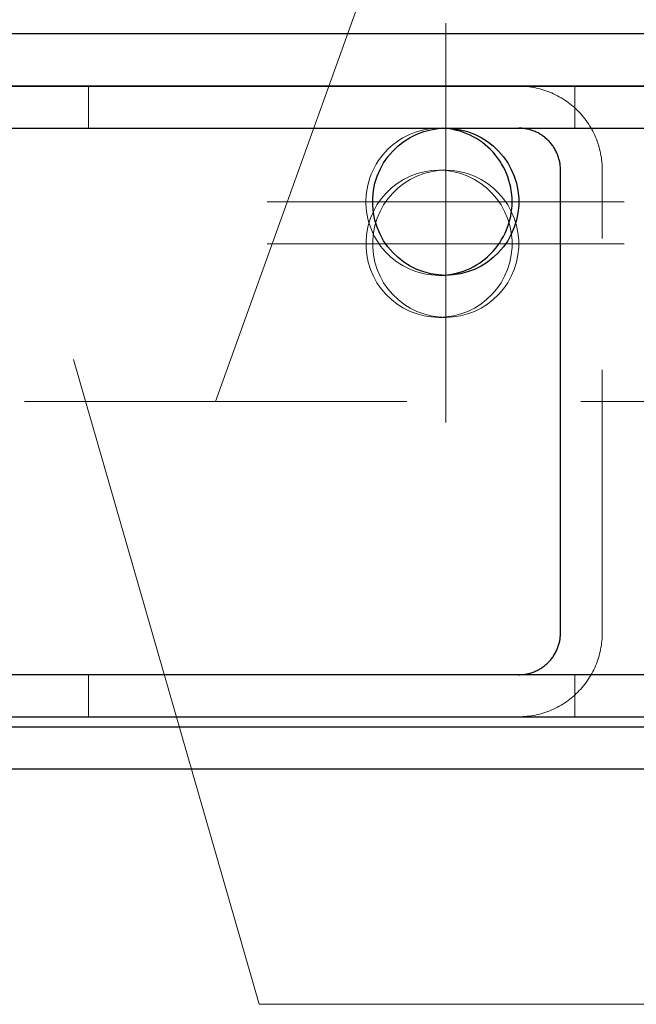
# Model space of a CAD drawing. Header units: millimetres. Extents: x -870 to -358, y 12812 to 13184.
# Tile 23 of 32: x -599.43 to -593.56, y 12896.78 to 12906.15. Entities that reach past the tile are written whole.
import ezdxf

# ---------------------------------------------------------------- set-up
doc = ezdxf.new("R2010")
doc.units = ezdxf.units.MM
doc.header["$LTSCALE"] = 10
doc.linetypes.add('HIDDEN', pattern=[0.375, 0.25, -0.125])
doc.linetypes.add('MITTE', pattern=[2, 1.25, -0.25, 0.25, -0.25])
for name, color, linetype, lineweight in [('PS_Hidden', 2, 'HIDDEN', 9), ('PS_Mid', 5, 'MITTE', 15), ('PS_Plate', 35, 'Continuous', 30), ('PS_Pos', 1, 'Continuous', 15), ('PS_Shape', 161, 'Continuous', 30), ('PS_SOLID', 7, 'Continuous', 30)]:
    doc.layers.add(name, color=color, linetype=linetype, lineweight=lineweight)

# ---------------------------------------------------------------- blocks, each defined once
blk = doc.blocks.new('*X209')
at = {"layer": 'PS_Hidden', "color": 2, "linetype": 'HIDDEN'}
for p, q in [((-598.776, 12905.1153), (-598.776, 12905.5153)), ((-594.6567, 12905.515), (-594.6769, 12905.5153)), ((-594.6769, 12905.5153), (-594.6769, 12905.5153)), ((-594.6366, 12905.5143), (-594.6567, 12905.515)), ((-594.6165, 12905.513), (-594.6366, 12905.5143)), ((-594.5964, 12905.5112), (-594.6165, 12905.513)), ((-594.5764, 12905.5089), (-594.5964, 12905.5112)), ((-594.5564, 12905.5061), (-594.5764, 12905.5089)), ((-594.142, 12905.1153), (-594.142, 12905.5153)), ((-594.5365, 12905.5027), (-594.5564, 12905.5061)), ((-594.5167, 12905.4989), (-594.5365, 12905.5027)), ((-594.4971, 12905.4946), (-594.5167, 12905.4989)), ((-594.4775, 12905.4897), (-594.4971, 12905.4946)), ((-594.458, 12905.4844), (-594.4775, 12905.4897)), ((-594.4387, 12905.4786), (-594.458, 12905.4844)), ((-594.4196, 12905.4723), (-594.4387, 12905.4786)), ((-594.4006, 12905.4655), (-594.4196, 12905.4723)), ((-594.3818, 12905.4582), (-594.4006, 12905.4655)), ((-594.3632, 12905.4504), (-594.3818, 12905.4582)), ((-594.3448, 12905.4422), (-594.3632, 12905.4504)), ((-594.3265, 12905.4335), (-594.3448, 12905.4422)), ((-594.3086, 12905.4244), (-594.3265, 12905.4335)), ((-594.2908, 12905.4148), (-594.3086, 12905.4244)), ((-594.2733, 12905.4047), (-594.2908, 12905.4148)), ((-594.2561, 12905.3942), (-594.2733, 12905.4047)), ((-594.2391, 12905.3833), (-594.2561, 12905.3942)), ((-594.2224, 12905.3719), (-594.2391, 12905.3833)), ((-594.206, 12905.3601), (-594.2224, 12905.3719)), ((-594.19, 12905.3479), (-594.206, 12905.3601)), ((-594.1742, 12905.3353), (-594.19, 12905.3479)), ((-594.1587, 12905.3223), (-594.1742, 12905.3353)), ((-594.1436, 12905.3089), (-594.1587, 12905.3223)), ((-594.1288, 12905.2951), (-594.1436, 12905.3089)), ((-594.1144, 12905.281), (-594.1288, 12905.2951)), ((-594.1003, 12905.2665), (-594.1144, 12905.281)), ((-594.0866, 12905.2516), (-594.1003, 12905.2665)), ((-594.0733, 12905.2364), (-594.0866, 12905.2516)), ((-594.0604, 12905.2208), (-594.0733, 12905.2364)), ((-594.0478, 12905.205), (-594.0604, 12905.2208)), ((-594.0357, 12905.1888), (-594.0478, 12905.205)), ((-594.024, 12905.1723), (-594.0357, 12905.1888)), ((-594.0127, 12905.1555), (-594.024, 12905.1723)), ((-594.0018, 12905.1384), (-594.0127, 12905.1555)), ((-593.9913, 12905.1211), (-594.0018, 12905.1384)), ((-593.9813, 12905.1035), (-593.9913, 12905.1211)), ((-593.9718, 12905.0857), (-593.9813, 12905.1035)), ((-593.9627, 12905.0676), (-593.9718, 12905.0857)), ((-593.954, 12905.0493), (-593.9627, 12905.0676)), ((-593.9459, 12905.0308), (-593.954, 12905.0493)), ((-593.9381, 12905.012), (-593.9459, 12905.0308)), ((-593.9309, 12904.9931), (-593.9381, 12905.012)), ((-593.9241, 12904.974), (-593.9309, 12904.9931)), ((-593.9179, 12904.9548), (-593.9241, 12904.974)), ((-593.9121, 12904.9354), (-593.9179, 12904.9548)), ((-593.9068, 12904.9158), (-593.9121, 12904.9354)), ((-593.902, 12904.8961), (-593.9068, 12904.9158)), ((-593.8977, 12904.8763), (-593.902, 12904.8961)), ((-593.8939, 12904.8564), (-593.8977, 12904.8763)), ((-593.8906, 12904.8364), (-593.8939, 12904.8564)), ((-593.8878, 12904.8163), (-593.8906, 12904.8364)), ((-593.8855, 12904.7962), (-593.8878, 12904.8163)), ((-593.8837, 12904.776), (-593.8855, 12904.7962)), ((-593.8824, 12904.7558), (-593.8837, 12904.776)), ((-593.8816, 12904.7355), (-593.8824, 12904.7558)), ((-593.8814, 12904.7153), (-593.8816, 12904.7355)), ((-593.8814, 12900.3153), (-593.8814, 12904.7153)), ((-593.8837, 12900.2545), (-593.8824, 12900.2748)), ((-593.8824, 12900.2748), (-593.8816, 12900.295)), ((-593.8816, 12900.295), (-593.8814, 12900.3153)), ((-593.8814, 12900.3153), (-593.8814, 12900.3153)), ((-593.8977, 12900.1542), (-593.8939, 12900.1741)), ((-593.8939, 12900.1741), (-593.8906, 12900.1941)), ((-593.8906, 12900.1941), (-593.8878, 12900.2142)), ((-593.8878, 12900.2142), (-593.8855, 12900.2343)), ((-593.8855, 12900.2343), (-593.8837, 12900.2545)), ((-593.9241, 12900.0565), (-593.9179, 12900.0758)), ((-593.9179, 12900.0758), (-593.9121, 12900.0952)), ((-593.9121, 12900.0952), (-593.9068, 12900.1148)), ((-593.9068, 12900.1148), (-593.902, 12900.1344)), ((-593.902, 12900.1344), (-593.8977, 12900.1542)), ((-593.9627, 12899.963), (-593.954, 12899.9813)), ((-593.954, 12899.9813), (-593.9459, 12899.9998)), ((-593.9459, 12899.9998), (-593.9381, 12900.0185)), ((-593.9381, 12900.0185), (-593.9309, 12900.0374)), ((-593.9309, 12900.0374), (-593.9241, 12900.0565)), ((-598.776, 12899.5153), (-598.776, 12899.9153)), ((-594.142, 12899.5153), (-594.142, 12899.9153)), ((-594.0127, 12899.875), (-594.0018, 12899.8921)), ((-594.0018, 12899.8921), (-593.9913, 12899.9094)), ((-593.9913, 12899.9094), (-593.9813, 12899.927)), ((-593.9813, 12899.927), (-593.9718, 12899.9449)), ((-593.9718, 12899.9449), (-593.9627, 12899.963)), ((-594.0866, 12899.779), (-594.0733, 12899.7942)), ((-594.0733, 12899.7942), (-594.0604, 12899.8097)), ((-594.0604, 12899.8097), (-594.0478, 12899.8256)), ((-594.0478, 12899.8256), (-594.0357, 12899.8418)), ((-594.0357, 12899.8418), (-594.024, 12899.8583)), ((-594.024, 12899.8583), (-594.0127, 12899.875)), ((-594.1742, 12899.6953), (-594.1587, 12899.7083)), ((-594.1587, 12899.7083), (-594.1436, 12899.7217)), ((-594.1436, 12899.7217), (-594.1288, 12899.7354)), ((-594.1288, 12899.7354), (-594.1144, 12899.7496)), ((-594.1144, 12899.7496), (-594.1003, 12899.7641)), ((-594.1003, 12899.7641), (-594.0866, 12899.779)), ((-594.3265, 12899.597), (-594.3086, 12899.6062)), ((-594.3086, 12899.6062), (-594.2908, 12899.6158)), ((-594.2908, 12899.6158), (-594.2733, 12899.6259)), ((-594.2733, 12899.6259), (-594.2561, 12899.6364)), ((-594.2561, 12899.6364), (-594.2391, 12899.6473)), ((-594.2391, 12899.6473), (-594.2224, 12899.6587)), ((-594.2224, 12899.6587), (-594.206, 12899.6705)), ((-594.206, 12899.6705), (-594.19, 12899.6827)), ((-594.19, 12899.6827), (-594.1742, 12899.6953)), ((-594.6769, 12899.5153), (-594.6567, 12899.5155)), ((-594.6567, 12899.5155), (-594.6366, 12899.5163)), ((-594.6366, 12899.5163), (-594.6165, 12899.5176)), ((-594.6165, 12899.5176), (-594.5964, 12899.5194)), ((-594.5964, 12899.5194), (-594.5764, 12899.5217)), ((-594.5764, 12899.5217), (-594.5564, 12899.5245)), ((-594.5564, 12899.5245), (-594.5365, 12899.5278)), ((-594.5365, 12899.5278), (-594.5167, 12899.5317)), ((-594.5167, 12899.5317), (-594.4971, 12899.536)), ((-594.4971, 12899.536), (-594.4775, 12899.5408)), ((-594.4775, 12899.5408), (-594.458, 12899.5461)), ((-594.458, 12899.5461), (-594.4387, 12899.552)), ((-594.4387, 12899.552), (-594.4196, 12899.5583)), ((-594.4196, 12899.5583), (-594.4006, 12899.5651)), ((-594.4006, 12899.5651), (-594.3818, 12899.5724)), ((-594.3818, 12899.5724), (-594.3632, 12899.5801)), ((-594.3632, 12899.5801), (-594.3448, 12899.5883)), ((-594.3448, 12899.5883), (-594.3265, 12899.597))]:
    blk.add_line(p, q, dxfattribs=at)
at = {"layer": 'PS_Mid', "color": 5, "linetype": 'MITTE'}
blk.add_line((-595.7437, 12902.5153), (-599.3838, 12902.5153), dxfattribs=at)
at = {"layer": 'PS_SOLID', "color": 7, "linetype": 'Continuous'}
for p, q in [((-592.1071, 12905.5153), (-600.5548, 12905.5153)), ((-600.5548, 12905.1153), (-592.1071, 12905.1153)), ((-594.6668, 12905.1151), (-594.6769, 12905.1153)), ((-594.6769, 12905.1153), (-594.6769, 12905.1153)), ((-594.6567, 12905.1148), (-594.6668, 12905.1151)), ((-594.6467, 12905.1141), (-594.6567, 12905.1148)), ((-594.6366, 12905.1132), (-594.6467, 12905.1141)), ((-594.6266, 12905.1121), (-594.6366, 12905.1132)), ((-594.6166, 12905.1107), (-594.6266, 12905.1121)), ((-594.6067, 12905.109), (-594.6166, 12905.1107)), ((-594.5968, 12905.1071), (-594.6067, 12905.109)), ((-594.587, 12905.1049), (-594.5968, 12905.1071)), ((-594.5772, 12905.1025), (-594.587, 12905.1049)), ((-594.5675, 12905.0998), (-594.5772, 12905.1025)), ((-594.5578, 12905.0969), (-594.5675, 12905.0998)), ((-594.5482, 12905.0938), (-594.5578, 12905.0969)), ((-594.5387, 12905.0904), (-594.5482, 12905.0938)), ((-594.5293, 12905.0867), (-594.5387, 12905.0904)), ((-594.52, 12905.0829), (-594.5293, 12905.0867)), ((-594.5108, 12905.0787), (-594.52, 12905.0829)), ((-594.5017, 12905.0744), (-594.5108, 12905.0787)), ((-594.4927, 12905.0698), (-594.5017, 12905.0744)), ((-594.4838, 12905.065), (-594.4927, 12905.0698)), ((-594.4751, 12905.06), (-594.4838, 12905.065)), ((-594.4665, 12905.0547), (-594.4751, 12905.06)), ((-594.458, 12905.0493), (-594.4665, 12905.0547)), ((-594.4497, 12905.0436), (-594.458, 12905.0493)), ((-594.4415, 12905.0377), (-594.4497, 12905.0436)), ((-594.4334, 12905.0316), (-594.4415, 12905.0377)), ((-594.4255, 12905.0253), (-594.4334, 12905.0316)), ((-594.4178, 12905.0188), (-594.4255, 12905.0253)), ((-594.4102, 12905.0121), (-594.4178, 12905.0188)), ((-594.4028, 12905.0052), (-594.4102, 12905.0121)), ((-594.3956, 12904.9981), (-594.4028, 12905.0052)), ((-594.3886, 12904.9909), (-594.3956, 12904.9981)), ((-594.3817, 12904.9834), (-594.3886, 12904.9909)), ((-594.3751, 12904.9758), (-594.3817, 12904.9834)), ((-594.3686, 12904.9681), (-594.3751, 12904.9758)), ((-594.3623, 12904.9601), (-594.3686, 12904.9681)), ((-594.3563, 12904.952), (-594.3623, 12904.9601)), ((-594.3504, 12904.9438), (-594.3563, 12904.952)), ((-594.3448, 12904.9354), (-594.3504, 12904.9438)), ((-594.3393, 12904.9269), (-594.3448, 12904.9354)), ((-594.3341, 12904.9182), (-594.3393, 12904.9269)), ((-594.3291, 12904.9094), (-594.3341, 12904.9182)), ((-594.3243, 12904.9005), (-594.3291, 12904.9094)), ((-594.3198, 12904.8914), (-594.3243, 12904.9005)), ((-594.3155, 12904.8823), (-594.3198, 12904.8914)), ((-594.3114, 12904.873), (-594.3155, 12904.8823)), ((-594.3075, 12904.8637), (-594.3114, 12904.873)), ((-594.3039, 12904.8542), (-594.3075, 12904.8637)), ((-594.3005, 12904.8447), (-594.3039, 12904.8542)), ((-594.2974, 12904.835), (-594.3005, 12904.8447)), ((-594.2945, 12904.8253), (-594.2974, 12904.835)), ((-594.2918, 12904.8155), (-594.2945, 12904.8253)), ((-594.2894, 12904.8057), (-594.2918, 12904.8155)), ((-594.2873, 12904.7958), (-594.2894, 12904.8057)), ((-594.2854, 12904.7858), (-594.2873, 12904.7958)), ((-594.2837, 12904.7758), (-594.2854, 12904.7858)), ((-594.2823, 12904.7658), (-594.2837, 12904.7758)), ((-594.2812, 12904.7557), (-594.2823, 12904.7658)), ((-594.2803, 12904.7457), (-594.2812, 12904.7557)), ((-594.2796, 12904.7355), (-594.2803, 12904.7457)), ((-594.2793, 12904.7254), (-594.2796, 12904.7355)), ((-594.2791, 12904.7153), (-594.2793, 12904.7254)), ((-594.2791, 12900.3153), (-594.2791, 12904.7153)), ((-594.2837, 12900.2547), (-594.2823, 12900.2647)), ((-594.2823, 12900.2647), (-594.2812, 12900.2748)), ((-594.2812, 12900.2748), (-594.2803, 12900.2849)), ((-594.2803, 12900.2849), (-594.2796, 12900.295)), ((-594.2796, 12900.295), (-594.2793, 12900.3051)), ((-594.2793, 12900.3051), (-594.2791, 12900.3153)), ((-594.2791, 12900.3153), (-594.2791, 12900.3153)), ((-594.3075, 12900.1669), (-594.3039, 12900.1764)), ((-594.3039, 12900.1764), (-594.3005, 12900.1859)), ((-594.3005, 12900.1859), (-594.2974, 12900.1955)), ((-594.2974, 12900.1955), (-594.2945, 12900.2052)), ((-594.2945, 12900.2052), (-594.2918, 12900.215)), ((-594.2918, 12900.215), (-594.2894, 12900.2249)), ((-594.2894, 12900.2249), (-594.2873, 12900.2348)), ((-594.2873, 12900.2348), (-594.2854, 12900.2447)), ((-594.2854, 12900.2447), (-594.2837, 12900.2547)), ((-594.3623, 12900.0704), (-594.3563, 12900.0785)), ((-594.3563, 12900.0785), (-594.3504, 12900.0868)), ((-594.3504, 12900.0868), (-594.3448, 12900.0952)), ((-594.3448, 12900.0952), (-594.3393, 12900.1037)), ((-594.3393, 12900.1037), (-594.3341, 12900.1124)), ((-594.3341, 12900.1124), (-594.3291, 12900.1212)), ((-594.3291, 12900.1212), (-594.3243, 12900.1301)), ((-594.3243, 12900.1301), (-594.3198, 12900.1391)), ((-594.3198, 12900.1391), (-594.3155, 12900.1483)), ((-594.3155, 12900.1483), (-594.3114, 12900.1575)), ((-594.3114, 12900.1575), (-594.3075, 12900.1669)), ((-594.4665, 12899.9758), (-594.458, 12899.9813)), ((-594.458, 12899.9813), (-594.4497, 12899.987)), ((-594.4497, 12899.987), (-594.4415, 12899.9929)), ((-594.4415, 12899.9929), (-594.4334, 12899.999)), ((-594.4334, 12899.999), (-594.4255, 12900.0053)), ((-594.4255, 12900.0053), (-594.4178, 12900.0118)), ((-594.4178, 12900.0118), (-594.4102, 12900.0185)), ((-594.4102, 12900.0185), (-594.4028, 12900.0254)), ((-594.4028, 12900.0254), (-594.3956, 12900.0324)), ((-594.3956, 12900.0324), (-594.3886, 12900.0397)), ((-594.3886, 12900.0397), (-594.3817, 12900.0471)), ((-594.3817, 12900.0471), (-594.3751, 12900.0547)), ((-594.3751, 12900.0547), (-594.3686, 12900.0625)), ((-594.3686, 12900.0625), (-594.3623, 12900.0704)), ((-592.1071, 12899.9153), (-600.5548, 12899.9153)), ((-594.6769, 12899.9153), (-594.6668, 12899.9154)), ((-594.6668, 12899.9154), (-594.6567, 12899.9158)), ((-594.6567, 12899.9158), (-594.6467, 12899.9164)), ((-594.6467, 12899.9164), (-594.6366, 12899.9173)), ((-594.6366, 12899.9173), (-594.6266, 12899.9185)), ((-594.6266, 12899.9185), (-594.6166, 12899.9199)), ((-594.6166, 12899.9199), (-594.6067, 12899.9216)), ((-594.6067, 12899.9216), (-594.5968, 12899.9235)), ((-594.5968, 12899.9235), (-594.587, 12899.9256)), ((-594.587, 12899.9256), (-594.5772, 12899.928)), ((-594.5772, 12899.928), (-594.5675, 12899.9307)), ((-594.5675, 12899.9307), (-594.5578, 12899.9336)), ((-594.5578, 12899.9336), (-594.5482, 12899.9368)), ((-594.5482, 12899.9368), (-594.5387, 12899.9402)), ((-594.5387, 12899.9402), (-594.5293, 12899.9438)), ((-594.5293, 12899.9438), (-594.52, 12899.9477)), ((-594.52, 12899.9477), (-594.5108, 12899.9518)), ((-594.5108, 12899.9518), (-594.5017, 12899.9562)), ((-594.5017, 12899.9562), (-594.4927, 12899.9607)), ((-594.4927, 12899.9607), (-594.4838, 12899.9655)), ((-594.4838, 12899.9655), (-594.4751, 12899.9706)), ((-594.4751, 12899.9706), (-594.4665, 12899.9758)), ((-600.5548, 12899.5153), (-592.1071, 12899.5153))]:
    blk.add_line(p, q, dxfattribs=at)
blk = doc.blocks.new('*X211')
at = {"layer": 'PS_Hidden', "color": 2, "linetype": 'HIDDEN'}
for p, q in [((-595.7508, 12905.0399), (-595.7823, 12905.0228)), ((-595.7185, 12905.0553), (-595.7508, 12905.0399)), ((-595.6854, 12905.069), (-595.7185, 12905.0553)), ((-595.6516, 12905.081), (-595.6854, 12905.069)), ((-595.6173, 12905.0913), (-595.6516, 12905.081)), ((-595.5826, 12905.0997), (-595.6173, 12905.0913)), ((-595.5474, 12905.1063), (-595.5826, 12905.0997)), ((-595.5119, 12905.1112), (-595.5474, 12905.1063)), ((-595.4763, 12905.1141), (-595.5119, 12905.1112)), ((-595.4405, 12905.1153), (-595.4763, 12905.1141)), ((-595.4048, 12905.1145), (-595.4405, 12905.1153)), ((-595.4366, 12905.1153), (-595.3729, 12905.1153)), ((-595.871, 12904.9622), (-595.8984, 12904.9391)), ((-595.8425, 12904.9839), (-595.871, 12904.9622)), ((-595.8129, 12905.0042), (-595.8425, 12904.9839)), ((-595.7823, 12905.0228), (-595.8129, 12905.0042)), ((-595.9729, 12904.8615), (-595.995, 12904.8332)), ((-595.9494, 12904.8886), (-595.9729, 12904.8615)), ((-595.9245, 12904.9145), (-595.9494, 12904.8886)), ((-595.8984, 12904.9391), (-595.9245, 12904.9145)), ((-596.0347, 12904.7733), (-596.0522, 12904.742)), ((-596.0156, 12904.8038), (-596.0347, 12904.7733)), ((-595.995, 12904.8332), (-596.0156, 12904.8038)), ((-596.0823, 12904.6767), (-596.0948, 12904.643)), ((-596.0681, 12904.7097), (-596.0823, 12904.6767)), ((-596.0522, 12904.742), (-596.0681, 12904.7097)), ((-596.1145, 12904.5738), (-596.1218, 12904.5386)), ((-596.1055, 12904.6087), (-596.1145, 12904.5738)), ((-596.0948, 12904.643), (-596.1055, 12904.6087)), ((-596.1271, 12904.503), (-596.1307, 12904.4672)), ((-596.1218, 12904.5386), (-596.1271, 12904.503)), ((-596.1307, 12904.4672), (-596.1325, 12904.4313)), ((-596.1325, 12904.4313), (-596.1324, 12904.3953)), ((-596.1324, 12904.3953), (-596.1304, 12904.3594)), ((-596.1304, 12904.3594), (-596.1266, 12904.3236)), ((-596.1266, 12904.3236), (-596.121, 12904.2881)), ((-596.121, 12904.2881), (-596.1136, 12904.2529)), ((-596.1136, 12904.2529), (-596.1045, 12904.2181)), ((-596.1045, 12904.2181), (-596.0935, 12904.1838)), ((-596.0935, 12904.1838), (-596.0808, 12904.1502)), ((-596.0808, 12904.1502), (-596.0664, 12904.1172)), ((-596.0664, 12904.1172), (-596.0503, 12904.0851)), ((-596.0503, 12904.0851), (-596.0327, 12904.0538)), ((-596.0327, 12904.0538), (-596.0134, 12904.0235)), ((-596.0134, 12904.0235), (-595.9926, 12903.9942)), ((-595.9926, 12903.9942), (-595.9704, 12903.966)), ((-595.9704, 12903.966), (-595.9467, 12903.939)), ((-595.9467, 12903.939), (-595.9217, 12903.9133)), ((-595.9217, 12903.9133), (-595.8954, 12903.8889)), ((-595.8954, 12903.8889), (-595.8679, 12903.8659)), ((-595.8679, 12903.8659), (-595.8393, 12903.8443)), ((-595.8393, 12903.8443), (-595.8096, 12903.8243)), ((-595.8096, 12903.8243), (-595.7789, 12903.8058)), ((-595.7789, 12903.8058), (-595.7473, 12903.7889)), ((-595.7473, 12903.7889), (-595.7149, 12903.7736)), ((-595.7149, 12903.7736), (-595.6817, 12903.7601)), ((-595.6817, 12903.7601), (-595.6479, 12903.7483)), ((-595.6479, 12903.7483), (-595.6135, 12903.7383)), ((-595.6135, 12903.7383), (-595.5787, 12903.73)), ((-595.5787, 12903.73), (-595.5435, 12903.7236)), ((-595.5435, 12903.7236), (-595.508, 12903.719)), ((-595.508, 12903.719), (-595.4724, 12903.7162)), ((-595.4724, 12903.7162), (-595.4366, 12903.7153)), ((-595.4366, 12903.7153), (-595.4361, 12903.7153)), ((-595.4366, 12903.7153), (-595.3729, 12903.7153)), ((-595.4361, 12903.7153), (-595.4356, 12903.7153)), ((-595.4356, 12903.7153), (-595.4351, 12903.7153)), ((-595.4351, 12903.7153), (-595.4345, 12903.7153)), ((-595.4345, 12903.7153), (-595.434, 12903.7153)), ((-595.434, 12903.7153), (-595.4335, 12903.7153)), ((-595.4335, 12903.7153), (-595.433, 12903.7153)), ((-595.433, 12903.7153), (-595.4325, 12903.7153)), ((-595.4325, 12903.7153), (-595.432, 12903.7153)), ((-595.432, 12903.7153), (-595.4315, 12903.7153)), ((-595.4315, 12903.7153), (-595.4309, 12903.7153)), ((-595.4309, 12903.7153), (-595.4304, 12903.7153)), ((-595.4304, 12903.7153), (-595.4299, 12903.7153)), ((-595.4299, 12903.7153), (-595.4294, 12903.7153)), ((-595.4294, 12903.7153), (-595.4289, 12903.7153)), ((-595.4289, 12903.7153), (-595.4284, 12903.7153)), ((-595.4284, 12903.7153), (-595.4279, 12903.7153)), ((-595.4279, 12903.7153), (-595.4273, 12903.7153)), ((-595.4273, 12903.7153), (-595.4268, 12903.7153)), ((-595.4268, 12903.7153), (-595.4263, 12903.7154)), ((-595.4263, 12903.7154), (-595.4258, 12903.7154)), ((-595.4258, 12903.7154), (-595.4253, 12903.7154)), ((-595.4253, 12903.7154), (-595.4248, 12903.7154)), ((-595.4248, 12903.7154), (-595.4243, 12903.7154)), ((-595.4243, 12903.7154), (-595.4238, 12903.7154)), ((-595.4238, 12903.7154), (-595.4232, 12903.7154)), ((-595.4232, 12903.7154), (-595.4227, 12903.7154)), ((-595.4227, 12903.7154), (-595.4222, 12903.7154)), ((-595.4222, 12903.7154), (-595.4217, 12903.7154)), ((-595.4217, 12903.7154), (-595.4212, 12903.7154)), ((-595.4212, 12903.7154), (-595.4207, 12903.7155)), ((-595.4207, 12903.7155), (-595.4202, 12903.7155)), ((-595.4202, 12903.7155), (-595.4196, 12903.7155)), ((-595.4196, 12903.7155), (-595.4191, 12903.7155)), ((-595.4191, 12903.7155), (-595.4186, 12903.7155)), ((-595.4186, 12903.7155), (-595.4181, 12903.7155)), ((-595.4181, 12903.7155), (-595.4176, 12903.7155)), ((-595.4176, 12903.7155), (-595.4171, 12903.7156)), ((-595.4171, 12903.7156), (-595.4166, 12903.7156)), ((-595.4166, 12903.7156), (-595.416, 12903.7156)), ((-595.416, 12903.7156), (-595.4155, 12903.7156)), ((-595.4155, 12903.7156), (-595.415, 12903.7156)), ((-595.415, 12903.7156), (-595.4145, 12903.7156)), ((-595.4145, 12903.7156), (-595.414, 12903.7156)), ((-595.414, 12903.7156), (-595.4135, 12903.7157)), ((-595.4135, 12903.7157), (-595.413, 12903.7157)), ((-595.413, 12903.7157), (-595.4125, 12903.7157)), ((-595.4125, 12903.7157), (-595.4119, 12903.7157)), ((-595.4119, 12903.7157), (-595.4114, 12903.7157)), ((-595.4114, 12903.7157), (-595.4109, 12903.7158)), ((-595.4109, 12903.7158), (-595.4104, 12903.7158)), ((-595.4104, 12903.7158), (-595.4099, 12903.7158)), ((-595.4099, 12903.7158), (-595.4094, 12903.7158)), ((-595.4094, 12903.7158), (-595.4089, 12903.7158)), ((-595.4089, 12903.7158), (-595.4083, 12903.7159)), ((-595.4083, 12903.7159), (-595.4078, 12903.7159)), ((-595.4078, 12903.7159), (-595.4073, 12903.7159)), ((-595.4073, 12903.7159), (-595.4068, 12903.7159)), ((-595.4068, 12903.7159), (-595.4063, 12903.7159)), ((-595.4063, 12903.7159), (-595.4058, 12903.716)), ((-595.4058, 12903.716), (-595.4053, 12903.716)), ((-595.4053, 12903.716), (-595.4048, 12903.716)), ((-595.4048, 12903.716), (-595.4048, 12903.716))]:
    blk.add_line(p, q, dxfattribs=at)
at = {"layer": 'PS_Mid', "color": 5, "linetype": 'MITTE'}
for p, q in [((-595.3729, 12906.1153), (-595.3729, 12902.7153)), ((-593.6729, 12904.4153), (-597.0729, 12904.4153))]:
    blk.add_line(p, q, dxfattribs=at)
at = {"layer": 'PS_SOLID', "color": 7, "linetype": 'Continuous'}
for p, q in [((-595.7107, 12905.0273), (-595.6474, 12905.0585)), ((-595.6474, 12905.0585), (-595.5813, 12905.0832)), ((-595.5813, 12905.0832), (-595.513, 12905.1009)), ((-595.513, 12905.1009), (-595.4433, 12905.1117)), ((-595.4433, 12905.1117), (-595.3729, 12905.1153)), ((-595.3706, 12905.1121), (-595.4048, 12905.1145)), ((-595.3729, 12905.1153), (-595.3025, 12905.1117)), ((-595.3366, 12905.108), (-595.3706, 12905.1121)), ((-595.3029, 12905.1022), (-595.3366, 12905.108)), ((-595.2694, 12905.0948), (-595.3029, 12905.1022)), ((-595.3025, 12905.1117), (-595.2328, 12905.1009)), ((-595.2364, 12905.0857), (-595.2694, 12905.0948)), ((-595.2039, 12905.075), (-595.2364, 12905.0857)), ((-595.2328, 12905.1009), (-595.1645, 12905.0832)), ((-595.1719, 12905.0627), (-595.2039, 12905.075)), ((-595.1406, 12905.0488), (-595.1719, 12905.0627)), ((-595.1645, 12905.0832), (-595.0984, 12905.0585)), ((-595.1099, 12905.0334), (-595.1406, 12905.0488)), ((-595.0984, 12905.0585), (-595.0351, 12905.0273)), ((-595.8774, 12904.8976), (-595.8263, 12904.9464)), ((-595.8263, 12904.9464), (-595.7705, 12904.9898)), ((-595.7705, 12904.9898), (-595.7107, 12905.0273)), ((-595.0801, 12905.0165), (-595.1099, 12905.0334)), ((-595.0511, 12904.9981), (-595.0801, 12905.0165)), ((-595.0231, 12904.9784), (-595.0511, 12904.9981)), ((-595.0351, 12905.0273), (-594.9753, 12904.9898)), ((-594.9961, 12904.9572), (-595.0231, 12904.9784)), ((-594.9701, 12904.9348), (-594.9961, 12904.9572)), ((-594.9753, 12904.9898), (-594.9195, 12904.9464)), ((-594.9195, 12904.9464), (-594.8684, 12904.8976)), ((-595.9233, 12904.8438), (-595.8774, 12904.8976)), ((-594.9453, 12904.9111), (-594.9701, 12904.9348)), ((-594.9216, 12904.8862), (-594.9453, 12904.9111)), ((-594.8992, 12904.8602), (-594.9216, 12904.8862)), ((-594.8781, 12904.8331), (-594.8992, 12904.8602)), ((-594.8684, 12904.8976), (-594.8225, 12904.8438)), ((-595.9978, 12904.7236), (-595.9636, 12904.7856)), ((-595.9636, 12904.7856), (-595.9233, 12904.8438)), ((-594.8584, 12904.8049), (-594.8781, 12904.8331)), ((-594.84, 12904.7759), (-594.8584, 12904.8049)), ((-594.8231, 12904.7459), (-594.84, 12904.7759)), ((-594.8225, 12904.8438), (-594.7822, 12904.7856)), ((-594.7822, 12904.7856), (-594.748, 12904.7236)), ((-596.0256, 12904.6584), (-595.9978, 12904.7236)), ((-594.8077, 12904.7152), (-594.8231, 12904.7459)), ((-594.7938, 12904.6837), (-594.8077, 12904.7152)), ((-594.7814, 12904.6516), (-594.7938, 12904.6837)), ((-594.748, 12904.7236), (-594.7202, 12904.6584)), ((-596.0609, 12904.5213), (-596.0467, 12904.5907)), ((-596.0467, 12904.5907), (-596.0256, 12904.6584)), ((-594.7706, 12904.6189), (-594.7814, 12904.6516)), ((-594.7615, 12904.5857), (-594.7706, 12904.6189)), ((-594.754, 12904.5521), (-594.7615, 12904.5857)), ((-594.7202, 12904.6584), (-594.6991, 12904.5907)), ((-594.6991, 12904.5907), (-594.6849, 12904.5213)), ((-596.0681, 12904.4507), (-596.0609, 12904.5213)), ((-594.7481, 12904.5182), (-594.754, 12904.5521)), ((-594.7439, 12904.484), (-594.7481, 12904.5182)), ((-594.7414, 12904.4497), (-594.7439, 12904.484)), ((-594.6849, 12904.5213), (-594.6778, 12904.4507)), ((-596.0681, 12904.3798), (-596.0681, 12904.4507)), ((-594.7405, 12904.4153), (-594.7414, 12904.4497)), ((-594.7414, 12904.3809), (-594.7405, 12904.4153)), ((-594.6778, 12904.4507), (-594.6778, 12904.3798)), ((-596.0609, 12904.3093), (-596.0681, 12904.3798)), ((-596.0467, 12904.2398), (-596.0609, 12904.3093)), ((-594.754, 12904.2784), (-594.7481, 12904.3123)), ((-594.7481, 12904.3123), (-594.7439, 12904.3465)), ((-594.7439, 12904.3465), (-594.7414, 12904.3809)), ((-594.6849, 12904.3093), (-594.6991, 12904.2398)), ((-594.6778, 12904.3798), (-594.6849, 12904.3093)), ((-596.0256, 12904.1722), (-596.0467, 12904.2398)), ((-594.7814, 12904.179), (-594.7706, 12904.2116)), ((-594.7706, 12904.2116), (-594.7615, 12904.2448)), ((-594.7615, 12904.2448), (-594.754, 12904.2784)), ((-594.6991, 12904.2398), (-594.7202, 12904.1722)), ((-595.9978, 12904.107), (-596.0256, 12904.1722)), ((-595.9636, 12904.045), (-595.9978, 12904.107)), ((-594.8231, 12904.0846), (-594.8077, 12904.1154)), ((-594.8077, 12904.1154), (-594.7938, 12904.1468)), ((-594.7938, 12904.1468), (-594.7814, 12904.179)), ((-594.748, 12904.107), (-594.7822, 12904.045)), ((-594.7202, 12904.1722), (-594.748, 12904.107)), ((-595.9233, 12903.9868), (-595.9636, 12904.045)), ((-594.8781, 12903.9975), (-594.8584, 12904.0256)), ((-594.8584, 12904.0256), (-594.84, 12904.0547)), ((-594.84, 12904.0547), (-594.8231, 12904.0846)), ((-594.7822, 12904.045), (-594.8225, 12903.9868)), ((-595.8774, 12903.933), (-595.9233, 12903.9868)), ((-595.8263, 12903.8841), (-595.8774, 12903.933)), ((-594.9701, 12903.8958), (-594.9453, 12903.9195)), ((-594.9453, 12903.9195), (-594.9216, 12903.9444)), ((-594.9216, 12903.9444), (-594.8992, 12903.9704)), ((-594.8684, 12903.933), (-594.9195, 12903.8841)), ((-594.8992, 12903.9704), (-594.8781, 12903.9975)), ((-594.8225, 12903.9868), (-594.8684, 12903.933)), ((-595.7705, 12903.8407), (-595.8263, 12903.8841)), ((-595.7107, 12903.8032), (-595.7705, 12903.8407)), ((-595.0801, 12903.8141), (-595.0511, 12903.8324)), ((-595.0511, 12903.8324), (-595.0231, 12903.8522)), ((-594.9753, 12903.8407), (-595.0351, 12903.8032)), ((-595.0231, 12903.8522), (-594.9961, 12903.8733)), ((-594.9961, 12903.8733), (-594.9701, 12903.8958)), ((-594.9195, 12903.8841), (-594.9753, 12903.8407)), ((-595.6474, 12903.772), (-595.7107, 12903.8032)), ((-595.5813, 12903.7474), (-595.6474, 12903.772)), ((-595.513, 12903.7296), (-595.5813, 12903.7474)), ((-595.4433, 12903.7189), (-595.513, 12903.7296)), ((-595.3366, 12903.7225), (-595.3029, 12903.7283)), ((-595.3029, 12903.7283), (-595.2694, 12903.7358)), ((-595.2328, 12903.7296), (-595.3025, 12903.7189)), ((-595.2694, 12903.7358), (-595.2364, 12903.7449)), ((-595.2364, 12903.7449), (-595.2039, 12903.7556)), ((-595.1645, 12903.7474), (-595.2328, 12903.7296)), ((-595.2039, 12903.7556), (-595.1719, 12903.7679)), ((-595.1719, 12903.7679), (-595.1406, 12903.7817)), ((-595.0984, 12903.772), (-595.1645, 12903.7474)), ((-595.1406, 12903.7817), (-595.1099, 12903.7972)), ((-595.1099, 12903.7972), (-595.0801, 12903.8141)), ((-595.0351, 12903.8032), (-595.0984, 12903.772)), ((-595.3729, 12903.7153), (-595.4433, 12903.7189)), ((-595.4048, 12903.716), (-595.3706, 12903.7184)), ((-595.3025, 12903.7189), (-595.3729, 12903.7153)), ((-595.3706, 12903.7184), (-595.3366, 12903.7225)), ((-588.9096, 12899.4153), (-608.7967, 12899.4153))]:
    blk.add_line(p, q, dxfattribs=at)
blk = doc.blocks.new('*X218')
at = {"color": 1}
blk.add_line((-597.5637, 12902.5153), (-594.9328, 12909.8308), dxfattribs=at)
blk = doc.blocks.new('*X220')
at = {"color": 1}
for p, q in [((-598.9168, 12902.9153), (-597.1488, 12896.7791)), ((-597.1488, 12896.7791), (-592.1488, 12896.7791))]:
    blk.add_line(p, q, dxfattribs=at)
blk = doc.blocks.new('*X271')
at = {"layer": 'PS_Hidden', "color": 2, "linetype": 'HIDDEN'}
for p, q in [((-598.776, 12905.1153), (-598.776, 12905.5153)), ((-594.6567, 12905.515), (-594.6769, 12905.5153)), ((-594.6769, 12905.5153), (-594.6769, 12905.5153)), ((-594.6366, 12905.5143), (-594.6567, 12905.515)), ((-594.6165, 12905.513), (-594.6366, 12905.5143)), ((-594.5964, 12905.5112), (-594.6165, 12905.513)), ((-594.5764, 12905.5089), (-594.5964, 12905.5112)), ((-594.5564, 12905.5061), (-594.5764, 12905.5089)), ((-594.142, 12905.1153), (-594.142, 12905.5153)), ((-594.5365, 12905.5027), (-594.5564, 12905.5061)), ((-594.5167, 12905.4989), (-594.5365, 12905.5027)), ((-594.4971, 12905.4946), (-594.5167, 12905.4989)), ((-594.4775, 12905.4897), (-594.4971, 12905.4946)), ((-594.458, 12905.4844), (-594.4775, 12905.4897)), ((-594.4387, 12905.4786), (-594.458, 12905.4844)), ((-594.4196, 12905.4723), (-594.4387, 12905.4786)), ((-594.4006, 12905.4655), (-594.4196, 12905.4723)), ((-594.3818, 12905.4582), (-594.4006, 12905.4655)), ((-594.3632, 12905.4504), (-594.3818, 12905.4582)), ((-594.3448, 12905.4422), (-594.3632, 12905.4504)), ((-594.3265, 12905.4335), (-594.3448, 12905.4422)), ((-594.3086, 12905.4244), (-594.3265, 12905.4335)), ((-594.2908, 12905.4148), (-594.3086, 12905.4244)), ((-594.2733, 12905.4047), (-594.2908, 12905.4148)), ((-594.2561, 12905.3942), (-594.2733, 12905.4047)), ((-594.2391, 12905.3833), (-594.2561, 12905.3942)), ((-594.2224, 12905.3719), (-594.2391, 12905.3833)), ((-594.206, 12905.3601), (-594.2224, 12905.3719)), ((-594.19, 12905.3479), (-594.206, 12905.3601)), ((-594.1742, 12905.3353), (-594.19, 12905.3479)), ((-594.1587, 12905.3223), (-594.1742, 12905.3353)), ((-594.1436, 12905.3089), (-594.1587, 12905.3223)), ((-594.1288, 12905.2951), (-594.1436, 12905.3089)), ((-594.1144, 12905.281), (-594.1288, 12905.2951)), ((-594.1003, 12905.2665), (-594.1144, 12905.281)), ((-594.0866, 12905.2516), (-594.1003, 12905.2665)), ((-594.0733, 12905.2364), (-594.0866, 12905.2516)), ((-594.0604, 12905.2208), (-594.0733, 12905.2364)), ((-594.0478, 12905.205), (-594.0604, 12905.2208)), ((-594.0357, 12905.1888), (-594.0478, 12905.205)), ((-594.024, 12905.1723), (-594.0357, 12905.1888)), ((-594.0127, 12905.1555), (-594.024, 12905.1723)), ((-594.0018, 12905.1384), (-594.0127, 12905.1555)), ((-593.9913, 12905.1211), (-594.0018, 12905.1384)), ((-649.0856, 12905.1153), (-564.9733, 12905.1153)), ((-594.6668, 12905.1151), (-594.6769, 12905.1153)), ((-594.6769, 12905.1153), (-594.6769, 12905.1153)), ((-594.6567, 12905.1148), (-594.6668, 12905.1151)), ((-594.6467, 12905.1141), (-594.6567, 12905.1148)), ((-594.6366, 12905.1132), (-594.6467, 12905.1141)), ((-594.6266, 12905.1121), (-594.6366, 12905.1132)), ((-594.6166, 12905.1107), (-594.6266, 12905.1121)), ((-594.6067, 12905.109), (-594.6166, 12905.1107)), ((-594.5968, 12905.1071), (-594.6067, 12905.109)), ((-594.587, 12905.1049), (-594.5968, 12905.1071)), ((-594.5772, 12905.1025), (-594.587, 12905.1049)), ((-594.5675, 12905.0998), (-594.5772, 12905.1025)), ((-594.5578, 12905.0969), (-594.5675, 12905.0998)), ((-594.5482, 12905.0938), (-594.5578, 12905.0969)), ((-594.5387, 12905.0904), (-594.5482, 12905.0938)), ((-594.5293, 12905.0867), (-594.5387, 12905.0904)), ((-594.52, 12905.0829), (-594.5293, 12905.0867)), ((-594.5108, 12905.0787), (-594.52, 12905.0829)), ((-594.5017, 12905.0744), (-594.5108, 12905.0787)), ((-594.4927, 12905.0698), (-594.5017, 12905.0744)), ((-594.4838, 12905.065), (-594.4927, 12905.0698)), ((-594.4751, 12905.06), (-594.4838, 12905.065)), ((-594.4665, 12905.0547), (-594.4751, 12905.06)), ((-594.458, 12905.0493), (-594.4665, 12905.0547)), ((-594.4497, 12905.0436), (-594.458, 12905.0493)), ((-594.4415, 12905.0377), (-594.4497, 12905.0436)), ((-593.9813, 12905.1035), (-593.9913, 12905.1211)), ((-593.9718, 12905.0857), (-593.9813, 12905.1035)), ((-593.9627, 12905.0676), (-593.9718, 12905.0857)), ((-593.954, 12905.0493), (-593.9627, 12905.0676)), ((-593.9459, 12905.0308), (-593.954, 12905.0493)), ((-594.4334, 12905.0316), (-594.4415, 12905.0377)), ((-594.4255, 12905.0253), (-594.4334, 12905.0316)), ((-594.4178, 12905.0188), (-594.4255, 12905.0253)), ((-594.4102, 12905.0121), (-594.4178, 12905.0188)), ((-594.4028, 12905.0052), (-594.4102, 12905.0121)), ((-594.3956, 12904.9981), (-594.4028, 12905.0052)), ((-594.3886, 12904.9909), (-594.3956, 12904.9981)), ((-594.3817, 12904.9834), (-594.3886, 12904.9909)), ((-594.3751, 12904.9758), (-594.3817, 12904.9834)), ((-594.3686, 12904.9681), (-594.3751, 12904.9758)), ((-594.3623, 12904.9601), (-594.3686, 12904.9681)), ((-594.3563, 12904.952), (-594.3623, 12904.9601)), ((-594.3504, 12904.9438), (-594.3563, 12904.952)), ((-593.9381, 12905.012), (-593.9459, 12905.0308)), ((-593.9309, 12904.9931), (-593.9381, 12905.012)), ((-593.9241, 12904.974), (-593.9309, 12904.9931)), ((-593.9179, 12904.9548), (-593.9241, 12904.974)), ((-593.9121, 12904.9354), (-593.9179, 12904.9548)), ((-594.3448, 12904.9354), (-594.3504, 12904.9438)), ((-594.3393, 12904.9269), (-594.3448, 12904.9354)), ((-594.3341, 12904.9182), (-594.3393, 12904.9269)), ((-594.3291, 12904.9094), (-594.3341, 12904.9182)), ((-594.3243, 12904.9005), (-594.3291, 12904.9094)), ((-594.3198, 12904.8914), (-594.3243, 12904.9005)), ((-594.3155, 12904.8823), (-594.3198, 12904.8914)), ((-594.3114, 12904.873), (-594.3155, 12904.8823)), ((-594.3075, 12904.8637), (-594.3114, 12904.873)), ((-594.3039, 12904.8542), (-594.3075, 12904.8637)), ((-594.3005, 12904.8447), (-594.3039, 12904.8542)), ((-593.9068, 12904.9158), (-593.9121, 12904.9354)), ((-593.902, 12904.8961), (-593.9068, 12904.9158)), ((-593.8977, 12904.8763), (-593.902, 12904.8961)), ((-593.8939, 12904.8564), (-593.8977, 12904.8763)), ((-593.8906, 12904.8364), (-593.8939, 12904.8564)), ((-594.2974, 12904.835), (-594.3005, 12904.8447)), ((-594.2945, 12904.8253), (-594.2974, 12904.835)), ((-594.2918, 12904.8155), (-594.2945, 12904.8253)), ((-594.2894, 12904.8057), (-594.2918, 12904.8155)), ((-594.2873, 12904.7958), (-594.2894, 12904.8057)), ((-594.2854, 12904.7858), (-594.2873, 12904.7958)), ((-594.2837, 12904.7758), (-594.2854, 12904.7858)), ((-594.2823, 12904.7658), (-594.2837, 12904.7758)), ((-594.2812, 12904.7557), (-594.2823, 12904.7658)), ((-593.8878, 12904.8163), (-593.8906, 12904.8364)), ((-593.8855, 12904.7962), (-593.8878, 12904.8163)), ((-593.8837, 12904.776), (-593.8855, 12904.7962)), ((-593.8824, 12904.7558), (-593.8837, 12904.776)), ((-595.645, 12904.6832), (-595.7111, 12904.6585)), ((-595.6474, 12904.6585), (-595.5813, 12904.6832)), ((-595.5767, 12904.7009), (-595.645, 12904.6832)), ((-595.5813, 12904.6832), (-595.513, 12904.7009)), ((-595.507, 12904.7117), (-595.5767, 12904.7009)), ((-595.513, 12904.7009), (-595.4433, 12904.7117)), ((-595.4366, 12904.7153), (-595.507, 12904.7117)), ((-595.4433, 12904.7117), (-595.3729, 12904.7153)), ((-595.3662, 12904.7117), (-595.4366, 12904.7153)), ((-595.4366, 12904.7153), (-595.3729, 12904.7153)), ((-595.3729, 12904.7153), (-595.3025, 12904.7117)), ((-595.2965, 12904.7009), (-595.3662, 12904.7117)), ((-595.3025, 12904.7117), (-595.2328, 12904.7009)), ((-595.2282, 12904.6832), (-595.2965, 12904.7009)), ((-595.2328, 12904.7009), (-595.1645, 12904.6832)), ((-595.1621, 12904.6585), (-595.2282, 12904.6832)), ((-595.1645, 12904.6832), (-595.0984, 12904.6585)), ((-594.2803, 12904.7457), (-594.2812, 12904.7557)), ((-594.2796, 12904.7355), (-594.2803, 12904.7457)), ((-594.2793, 12904.7254), (-594.2796, 12904.7355)), ((-594.2791, 12904.7153), (-594.2793, 12904.7254)), ((-594.2791, 12900.3153), (-594.2791, 12904.7153)), ((-593.8816, 12904.7355), (-593.8824, 12904.7558)), ((-593.8814, 12904.7153), (-593.8816, 12904.7355)), ((-593.8814, 12900.3153), (-593.8814, 12904.7153)), ((-595.8342, 12904.5898), (-595.89, 12904.5464)), ((-595.7744, 12904.6273), (-595.8342, 12904.5898)), ((-595.8263, 12904.5464), (-595.7705, 12904.5898)), ((-595.7111, 12904.6585), (-595.7744, 12904.6273)), ((-595.7705, 12904.5898), (-595.7107, 12904.6273)), ((-595.7107, 12904.6273), (-595.6474, 12904.6585)), ((-595.0988, 12904.6273), (-595.1621, 12904.6585)), ((-595.039, 12904.5898), (-595.0988, 12904.6273)), ((-595.0984, 12904.6585), (-595.0351, 12904.6273)), ((-594.9832, 12904.5464), (-595.039, 12904.5898)), ((-595.0351, 12904.6273), (-594.9753, 12904.5898)), ((-594.9753, 12904.5898), (-594.9195, 12904.5464)), ((-595.9411, 12904.4976), (-595.987, 12904.4438)), ((-595.89, 12904.5464), (-595.9411, 12904.4976)), ((-595.9233, 12904.4438), (-595.8774, 12904.4976)), ((-595.8774, 12904.4976), (-595.8263, 12904.5464)), ((-594.9321, 12904.4976), (-594.9832, 12904.5464)), ((-594.8862, 12904.4438), (-594.9321, 12904.4976)), ((-594.9195, 12904.5464), (-594.8684, 12904.4976)), ((-594.8684, 12904.4976), (-594.8225, 12904.4438)), ((-596.0273, 12904.3856), (-596.0615, 12904.3236)), ((-595.987, 12904.4438), (-596.0273, 12904.3856)), ((-595.9978, 12904.3236), (-595.9636, 12904.3856)), ((-595.9636, 12904.3856), (-595.9233, 12904.4438)), ((-594.8459, 12904.3856), (-594.8862, 12904.4438)), ((-594.8117, 12904.3236), (-594.8459, 12904.3856)), ((-594.8225, 12904.4438), (-594.7822, 12904.3856)), ((-594.7822, 12904.3856), (-594.748, 12904.3236)), ((-596.0615, 12904.3236), (-596.0893, 12904.2584)), ((-596.0256, 12904.2584), (-595.9978, 12904.3236)), ((-594.7839, 12904.2584), (-594.8117, 12904.3236)), ((-594.748, 12904.3236), (-594.7202, 12904.2584)), ((-596.0893, 12904.2584), (-596.1104, 12904.1907)), ((-596.0467, 12904.1907), (-596.0256, 12904.2584)), ((-594.7628, 12904.1907), (-594.7839, 12904.2584)), ((-594.7202, 12904.2584), (-594.6991, 12904.1907)), ((-596.1246, 12904.1213), (-596.1317, 12904.0507)), ((-596.1104, 12904.1907), (-596.1246, 12904.1213)), ((-596.0681, 12904.0507), (-596.0609, 12904.1213)), ((-596.0609, 12904.1213), (-596.0467, 12904.1907)), ((-594.7486, 12904.1213), (-594.7628, 12904.1907)), ((-594.7414, 12904.0507), (-594.7486, 12904.1213)), ((-594.6991, 12904.1907), (-594.6849, 12904.1213)), ((-594.6849, 12904.1213), (-594.6778, 12904.0507)), ((-596.1317, 12904.0507), (-596.1317, 12903.9798)), ((-596.0681, 12903.9798), (-596.0681, 12904.0507)), ((-594.7414, 12903.9798), (-594.7414, 12904.0507)), ((-594.6778, 12904.0507), (-594.6778, 12903.9798)), ((-596.1317, 12903.9798), (-596.1246, 12903.9093)), ((-596.0609, 12903.9093), (-596.0681, 12903.9798)), ((-594.7486, 12903.9093), (-594.7414, 12903.9798)), ((-594.6778, 12903.9798), (-594.6849, 12903.9093)), ((-596.1246, 12903.9093), (-596.1104, 12903.8398)), ((-596.1104, 12903.8398), (-596.0893, 12903.7722)), ((-596.0467, 12903.8398), (-596.0609, 12903.9093)), ((-596.0256, 12903.7722), (-596.0467, 12903.8398)), ((-594.7839, 12903.7722), (-594.7628, 12903.8398)), ((-594.7628, 12903.8398), (-594.7486, 12903.9093)), ((-594.6991, 12903.8398), (-594.7202, 12903.7722)), ((-594.6849, 12903.9093), (-594.6991, 12903.8398)), ((-596.0893, 12903.7722), (-596.0615, 12903.707)), ((-595.9978, 12903.707), (-596.0256, 12903.7722)), ((-594.8117, 12903.707), (-594.7839, 12903.7722)), ((-594.7202, 12903.7722), (-594.748, 12903.707)), ((-596.0615, 12903.707), (-596.0273, 12903.645)), ((-596.0273, 12903.645), (-595.987, 12903.5868)), ((-595.9636, 12903.645), (-595.9978, 12903.707)), ((-595.9233, 12903.5868), (-595.9636, 12903.645)), ((-594.8862, 12903.5868), (-594.8459, 12903.645)), ((-594.8459, 12903.645), (-594.8117, 12903.707)), ((-594.7822, 12903.645), (-594.8225, 12903.5868)), ((-594.748, 12903.707), (-594.7822, 12903.645)), ((-595.987, 12903.5868), (-595.9411, 12903.533)), ((-595.8774, 12903.533), (-595.9233, 12903.5868)), ((-594.9321, 12903.533), (-594.8862, 12903.5868)), ((-594.8225, 12903.5868), (-594.8684, 12903.533)), ((-595.9411, 12903.533), (-595.89, 12903.4841)), ((-595.89, 12903.4841), (-595.8342, 12903.4407)), ((-595.8263, 12903.4841), (-595.8774, 12903.533)), ((-595.7705, 12903.4407), (-595.8263, 12903.4841)), ((-595.039, 12903.4407), (-594.9832, 12903.4841)), ((-594.9832, 12903.4841), (-594.9321, 12903.533)), ((-594.9195, 12903.4841), (-594.9753, 12903.4407)), ((-594.8684, 12903.533), (-594.9195, 12903.4841)), ((-595.8342, 12903.4407), (-595.7744, 12903.4032)), ((-595.7744, 12903.4032), (-595.7111, 12903.372)), ((-595.7107, 12903.4032), (-595.7705, 12903.4407)), ((-595.7111, 12903.372), (-595.645, 12903.3474)), ((-595.6474, 12903.372), (-595.7107, 12903.4032)), ((-595.5813, 12903.3474), (-595.6474, 12903.372)), ((-595.2282, 12903.3474), (-595.1621, 12903.372)), ((-595.0984, 12903.372), (-595.1645, 12903.3474)), ((-595.1621, 12903.372), (-595.0988, 12903.4032)), ((-595.0988, 12903.4032), (-595.039, 12903.4407)), ((-595.0351, 12903.4032), (-595.0984, 12903.372)), ((-594.9753, 12903.4407), (-595.0351, 12903.4032)), ((-595.645, 12903.3474), (-595.5767, 12903.3296)), ((-595.513, 12903.3296), (-595.5813, 12903.3474)), ((-595.5767, 12903.3296), (-595.507, 12903.3189)), ((-595.4433, 12903.3189), (-595.513, 12903.3296)), ((-595.507, 12903.3189), (-595.4366, 12903.3153)), ((-595.3729, 12903.3153), (-595.4433, 12903.3189)), ((-595.4366, 12903.3153), (-595.3662, 12903.3189)), ((-595.4366, 12903.3153), (-595.3729, 12903.3153)), ((-595.3025, 12903.3189), (-595.3729, 12903.3153)), ((-595.3662, 12903.3189), (-595.2965, 12903.3296)), ((-595.2328, 12903.3296), (-595.3025, 12903.3189)), ((-595.2965, 12903.3296), (-595.2282, 12903.3474)), ((-595.1645, 12903.3474), (-595.2328, 12903.3296)), ((-594.2837, 12900.2547), (-594.2823, 12900.2647)), ((-594.2823, 12900.2647), (-594.2812, 12900.2748)), ((-594.2812, 12900.2748), (-594.2803, 12900.2849)), ((-594.2803, 12900.2849), (-594.2796, 12900.295)), ((-594.2796, 12900.295), (-594.2793, 12900.3051)), ((-594.2793, 12900.3051), (-594.2791, 12900.3153)), ((-594.2791, 12900.3153), (-594.2791, 12900.3153)), ((-593.8837, 12900.2545), (-593.8824, 12900.2748)), ((-593.8824, 12900.2748), (-593.8816, 12900.295)), ((-593.8816, 12900.295), (-593.8814, 12900.3153)), ((-593.8814, 12900.3153), (-593.8814, 12900.3153)), ((-594.3075, 12900.1669), (-594.3039, 12900.1764)), ((-594.3039, 12900.1764), (-594.3005, 12900.1859)), ((-594.3005, 12900.1859), (-594.2974, 12900.1955)), ((-594.2974, 12900.1955), (-594.2945, 12900.2052)), ((-594.2945, 12900.2052), (-594.2918, 12900.215)), ((-594.2918, 12900.215), (-594.2894, 12900.2249)), ((-594.2894, 12900.2249), (-594.2873, 12900.2348)), ((-594.2873, 12900.2348), (-594.2854, 12900.2447)), ((-594.2854, 12900.2447), (-594.2837, 12900.2547)), ((-593.8977, 12900.1542), (-593.8939, 12900.1741)), ((-593.8939, 12900.1741), (-593.8906, 12900.1941)), ((-593.8906, 12900.1941), (-593.8878, 12900.2142)), ((-593.8878, 12900.2142), (-593.8855, 12900.2343)), ((-593.8855, 12900.2343), (-593.8837, 12900.2545)), ((-594.3623, 12900.0704), (-594.3563, 12900.0785)), ((-594.3563, 12900.0785), (-594.3504, 12900.0868)), ((-594.3504, 12900.0868), (-594.3448, 12900.0952)), ((-594.3448, 12900.0952), (-594.3393, 12900.1037)), ((-594.3393, 12900.1037), (-594.3341, 12900.1124)), ((-594.3341, 12900.1124), (-594.3291, 12900.1212)), ((-594.3291, 12900.1212), (-594.3243, 12900.1301)), ((-594.3243, 12900.1301), (-594.3198, 12900.1391)), ((-594.3198, 12900.1391), (-594.3155, 12900.1483)), ((-594.3155, 12900.1483), (-594.3114, 12900.1575)), ((-594.3114, 12900.1575), (-594.3075, 12900.1669)), ((-593.9241, 12900.0565), (-593.9179, 12900.0758)), ((-593.9179, 12900.0758), (-593.9121, 12900.0952)), ((-593.9121, 12900.0952), (-593.9068, 12900.1148)), ((-593.9068, 12900.1148), (-593.902, 12900.1344)), ((-593.902, 12900.1344), (-593.8977, 12900.1542)), ((-594.4665, 12899.9758), (-594.458, 12899.9813)), ((-594.458, 12899.9813), (-594.4497, 12899.987)), ((-594.4497, 12899.987), (-594.4415, 12899.9929)), ((-594.4415, 12899.9929), (-594.4334, 12899.999)), ((-594.4334, 12899.999), (-594.4255, 12900.0053)), ((-594.4255, 12900.0053), (-594.4178, 12900.0118)), ((-594.4178, 12900.0118), (-594.4102, 12900.0185)), ((-594.4102, 12900.0185), (-594.4028, 12900.0254)), ((-594.4028, 12900.0254), (-594.3956, 12900.0324)), ((-594.3956, 12900.0324), (-594.3886, 12900.0397)), ((-594.3886, 12900.0397), (-594.3817, 12900.0471)), ((-594.3817, 12900.0471), (-594.3751, 12900.0547)), ((-594.3751, 12900.0547), (-594.3686, 12900.0625)), ((-594.3686, 12900.0625), (-594.3623, 12900.0704)), ((-593.9627, 12899.963), (-593.954, 12899.9813)), ((-593.954, 12899.9813), (-593.9459, 12899.9998)), ((-593.9459, 12899.9998), (-593.9381, 12900.0185)), ((-593.9381, 12900.0185), (-593.9309, 12900.0374)), ((-593.9309, 12900.0374), (-593.9241, 12900.0565)), ((-649.0856, 12899.9153), (-564.9733, 12899.9153)), ((-598.776, 12899.5153), (-598.776, 12899.9153)), ((-594.6769, 12899.9153), (-594.6668, 12899.9154)), ((-594.6668, 12899.9154), (-594.6567, 12899.9158)), ((-594.6567, 12899.9158), (-594.6467, 12899.9164)), ((-594.6467, 12899.9164), (-594.6366, 12899.9173)), ((-594.6366, 12899.9173), (-594.6266, 12899.9185)), ((-594.6266, 12899.9185), (-594.6166, 12899.9199)), ((-594.6166, 12899.9199), (-594.6067, 12899.9216)), ((-594.6067, 12899.9216), (-594.5968, 12899.9235)), ((-594.5968, 12899.9235), (-594.587, 12899.9256)), ((-594.587, 12899.9256), (-594.5772, 12899.928)), ((-594.5772, 12899.928), (-594.5675, 12899.9307)), ((-594.5675, 12899.9307), (-594.5578, 12899.9336)), ((-594.5578, 12899.9336), (-594.5482, 12899.9368)), ((-594.5482, 12899.9368), (-594.5387, 12899.9402)), ((-594.5387, 12899.9402), (-594.5293, 12899.9438)), ((-594.5293, 12899.9438), (-594.52, 12899.9477)), ((-594.52, 12899.9477), (-594.5108, 12899.9518)), ((-594.5108, 12899.9518), (-594.5017, 12899.9562)), ((-594.5017, 12899.9562), (-594.4927, 12899.9607)), ((-594.4927, 12899.9607), (-594.4838, 12899.9655)), ((-594.4838, 12899.9655), (-594.4751, 12899.9706)), ((-594.4751, 12899.9706), (-594.4665, 12899.9758)), ((-594.142, 12899.5153), (-594.142, 12899.9153)), ((-594.0127, 12899.875), (-594.0018, 12899.8921)), ((-594.0018, 12899.8921), (-593.9913, 12899.9094)), ((-593.9913, 12899.9094), (-593.9813, 12899.927)), ((-593.9813, 12899.927), (-593.9718, 12899.9449)), ((-593.9718, 12899.9449), (-593.9627, 12899.963)), ((-594.0866, 12899.779), (-594.0733, 12899.7942)), ((-594.0733, 12899.7942), (-594.0604, 12899.8097)), ((-594.0604, 12899.8097), (-594.0478, 12899.8256)), ((-594.0478, 12899.8256), (-594.0357, 12899.8418)), ((-594.0357, 12899.8418), (-594.024, 12899.8583)), ((-594.024, 12899.8583), (-594.0127, 12899.875)), ((-594.1742, 12899.6953), (-594.1587, 12899.7083)), ((-594.1587, 12899.7083), (-594.1436, 12899.7217)), ((-594.1436, 12899.7217), (-594.1288, 12899.7354)), ((-594.1288, 12899.7354), (-594.1144, 12899.7496)), ((-594.1144, 12899.7496), (-594.1003, 12899.7641)), ((-594.1003, 12899.7641), (-594.0866, 12899.779)), ((-594.3265, 12899.597), (-594.3086, 12899.6062)), ((-594.3086, 12899.6062), (-594.2908, 12899.6158)), ((-594.2908, 12899.6158), (-594.2733, 12899.6259)), ((-594.2733, 12899.6259), (-594.2561, 12899.6364)), ((-594.2561, 12899.6364), (-594.2391, 12899.6473)), ((-594.2391, 12899.6473), (-594.2224, 12899.6587)), ((-594.2224, 12899.6587), (-594.206, 12899.6705)), ((-594.206, 12899.6705), (-594.19, 12899.6827)), ((-594.19, 12899.6827), (-594.1742, 12899.6953)), ((-594.6769, 12899.5153), (-594.6567, 12899.5155)), ((-594.6567, 12899.5155), (-594.6366, 12899.5163)), ((-594.6366, 12899.5163), (-594.6165, 12899.5176)), ((-594.6165, 12899.5176), (-594.5964, 12899.5194)), ((-594.5964, 12899.5194), (-594.5764, 12899.5217)), ((-594.5764, 12899.5217), (-594.5564, 12899.5245)), ((-594.5564, 12899.5245), (-594.5365, 12899.5278)), ((-594.5365, 12899.5278), (-594.5167, 12899.5317)), ((-594.5167, 12899.5317), (-594.4971, 12899.536)), ((-594.4971, 12899.536), (-594.4775, 12899.5408)), ((-594.4775, 12899.5408), (-594.458, 12899.5461)), ((-594.458, 12899.5461), (-594.4387, 12899.552)), ((-594.4387, 12899.552), (-594.4196, 12899.5583)), ((-594.4196, 12899.5583), (-594.4006, 12899.5651)), ((-594.4006, 12899.5651), (-594.3818, 12899.5724)), ((-594.3818, 12899.5724), (-594.3632, 12899.5801)), ((-594.3632, 12899.5801), (-594.3448, 12899.5883)), ((-594.3448, 12899.5883), (-594.3265, 12899.597))]:
    blk.add_line(p, q, dxfattribs=at)
at = {"layer": 'PS_Mid', "color": 5, "linetype": 'MITTE'}
for p, q in [((-595.3729, 12905.7153), (-595.3729, 12902.3153)), ((-593.6729, 12904.0153), (-597.0729, 12904.0153)), ((-654.0856, 12902.5153), (-564.9733, 12902.5153)), ((-595.7437, 12902.5153), (-599.3838, 12902.5153))]:
    blk.add_line(p, q, dxfattribs=at)
at = {"layer": 'PS_SOLID', "color": 7, "linetype": 'Continuous'}
for p, q in [((-608.7967, 12906.0153), (-588.9096, 12906.0153)), ((-649.0856, 12905.5153), (-564.9733, 12905.5153)), ((-649.0856, 12899.5153), (-564.9733, 12899.5153)), ((-588.9096, 12899.0153), (-608.7967, 12899.0153))]:
    blk.add_line(p, q, dxfattribs=at)

msp = doc.modelspace()

# ---------------------------------------------------------------- block references
at = {"layer": 'PS_Plate'}
msp.add_blockref('*X211', (0, 0), dxfattribs=at)
at = {"layer": 'PS_Pos'}
for name in ['*X218', '*X220']:
    msp.add_blockref(name, (0, 0), dxfattribs=at)
at = {"layer": 'PS_Shape', "color": 20}
for name in ['*X271', '*X209']:
    msp.add_blockref(name, (0, 0), dxfattribs=at)

doc.saveas('drawing.dxf')
